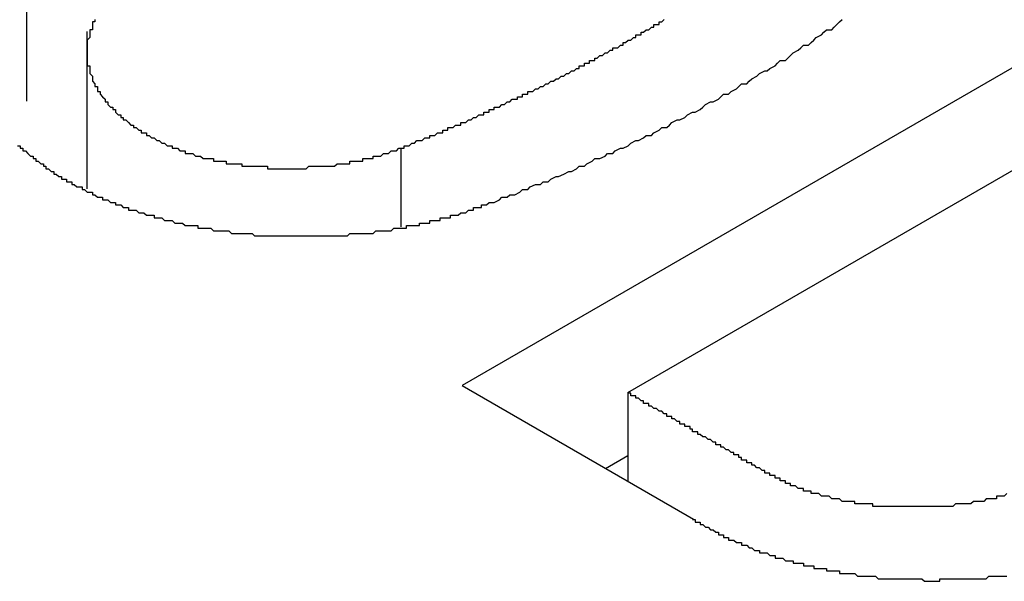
# Model space of a CAD drawing. Extents: x 9.3 to 31.1, y 5.1 to 19.6.
# Tile 114 of 132: x 28.7273 to 28.7655, y 19.2558 to 19.2776. Entities that reach past the tile are written whole.
import ezdxf

# ---------------------------------------------------------------- set-up
doc = ezdxf.new("R2010")
doc.units = 0
doc.layers.get('0').update_dxf_attribs({"linetype": 'CONTINUOUS'})

msp = doc.modelspace()

# ---------------------------------------------------------------- linework, layer by layer
at = {"color": 7, "linetype": 'CONTINUOUS'}
for p, q in [((28.775141, 19.281114), (28.744451, 19.263397)), ((28.727539, 19.280855), (28.727539, 19.274425)), ((28.750891, 19.263121), (28.775619, 19.277396)), ((28.729892, 19.277136), (28.729892, 19.271029)), ((28.744451, 19.263397), (28.753435, 19.25821)), ((28.750891, 19.263121), (28.750891, 19.259679)), ((28.75002, 19.260182), (28.750891, 19.260685))]:
    msp.add_line(p, q, dxfattribs=at)
at = {"color": 8, "linetype": 'CONTINUOUS'}
msp.add_line((28.742079, 19.272605), (28.742079, 19.269554), dxfattribs=at)
at = {"color": 7}
for points in [[(28.7302, 19.2776, 0), (28.7302, 19.2775, 0), (28.7302, 19.2775, 0), (28.7301, 19.2775, 0), (28.7301, 19.2774, 0), (28.7301, 19.2774, 0), (28.7301, 19.2773, 0), (28.7301, 19.2773, 0), (28.7301, 19.2772, 0), (28.73, 19.2772, 0), (28.73, 19.2772, 0), (28.73, 19.2771, 0), (28.73, 19.2771, 0), (28.73, 19.277, 0), (28.73, 19.277, 0), (28.73, 19.2769, 0), (28.73, 19.2769, 0), (28.7299, 19.2768, 0), (28.7299, 19.2768, 0), (28.7299, 19.2768, 0), (28.7299, 19.2767, 0), (28.7299, 19.2767, 0), (28.7299, 19.2766, 0), (28.7299, 19.2766, 0), (28.7299, 19.2765, 0), (28.7299, 19.2765, 0), (28.7299, 19.2764, 0), (28.7299, 19.2764, 0), (28.7299, 19.2764, 0), (28.7299, 19.2763, 0), (28.7299, 19.2763, 0), (28.7299, 19.2762, 0), (28.7299, 19.2762, 0), (28.7299, 19.2761, 0), (28.7299, 19.2761, 0), (28.7299, 19.276, 0), (28.7299, 19.276, 0), (28.7299, 19.2759, 0), (28.7299, 19.2759, 0), (28.7299, 19.2759, 0), (28.7299, 19.2758, 0), (28.73, 19.2758, 0), (28.73, 19.2757, 0), (28.73, 19.2757, 0), (28.73, 19.2756, 0), (28.73, 19.2756, 0), (28.73, 19.2755, 0), (28.73, 19.2755, 0), (28.73, 19.2755, 0), (28.7301, 19.2754, 0), (28.7301, 19.2754, 0), (28.7301, 19.2753, 0), (28.7301, 19.2753, 0), (28.7301, 19.2752, 0), (28.7301, 19.2752, 0), (28.7302, 19.2751, 0), (28.7302, 19.2751, 0), (28.7302, 19.2751, 0), (28.7302, 19.275, 0), (28.7303, 19.275, 0), (28.7303, 19.2749, 0), (28.7303, 19.2749, 0), (28.7303, 19.2748, 0), (28.7304, 19.2748, 0), (28.7304, 19.2748, 0), (28.7304, 19.2747, 0), (28.7304, 19.2747, 0), (28.7305, 19.2746, 0), (28.7305, 19.2746, 0), (28.7305, 19.2746, 0), (28.7306, 19.2745, 0), (28.7306, 19.2745, 0), (28.7306, 19.2744, 0), (28.7306, 19.2744, 0), (28.7307, 19.2744, 0), (28.7307, 19.2743, 0), (28.7307, 19.2743, 0), (28.7308, 19.2742, 0), (28.7308, 19.2742, 0), (28.7309, 19.2742, 0), (28.7309, 19.2741, 0), (28.7309, 19.2741, 0), (28.731, 19.2741, 0), (28.731, 19.274, 0), (28.731, 19.274, 0), (28.7311, 19.2739, 0), (28.7311, 19.2739, 0), (28.7312, 19.2739, 0), (28.7312, 19.2738, 0), (28.7312, 19.2738, 0), (28.7313, 19.2738, 0), (28.7313, 19.2737, 0), (28.7314, 19.2737, 0), (28.7314, 19.2737, 0), (28.7315, 19.2736, 0), (28.7315, 19.2736, 0), (28.7315, 19.2736, 0), (28.7316, 19.2735, 0), (28.7316, 19.2735, 0), (28.7317, 19.2735, 0), (28.7317, 19.2734, 0), (28.7318, 19.2734, 0), (28.7318, 19.2734, 0), (28.7319, 19.2733, 0), (28.7319, 19.2733, 0), (28.732, 19.2733, 0), (28.732, 19.2732, 0), (28.7321, 19.2732, 0), (28.7321, 19.2732, 0), (28.7322, 19.2732, 0), (28.7322, 19.2731, 0), (28.7323, 19.2731, 0), (28.7323, 19.2731, 0), (28.7324, 19.273, 0), (28.7324, 19.273, 0), (28.7325, 19.273, 0), (28.7325, 19.273, 0), (28.7326, 19.2729, 0), (28.7326, 19.2729, 0), (28.7327, 19.2729, 0), (28.7327, 19.2729, 0), (28.7328, 19.2728, 0), (28.7328, 19.2728, 0), (28.7329, 19.2728, 0), (28.7329, 19.2728, 0), (28.733, 19.2727, 0), (28.7331, 19.2727, 0), (28.7331, 19.2727, 0), (28.7332, 19.2727, 0), (28.7332, 19.2726, 0), (28.7333, 19.2726, 0), (28.7334, 19.2726, 0), (28.7334, 19.2726, 0), (28.7335, 19.2725, 0), (28.7335, 19.2725, 0), (28.7336, 19.2725, 0), (28.7337, 19.2725, 0), (28.7337, 19.2724, 0), (28.7338, 19.2724, 0), (28.7339, 19.2724, 0), (28.7339, 19.2724, 0), (28.734, 19.2724, 0), (28.7341, 19.2723, 0), (28.7341, 19.2723, 0), (28.7342, 19.2723, 0), (28.7343, 19.2723, 0), (28.7343, 19.2723, 0), (28.7344, 19.2722, 0), (28.7345, 19.2722, 0), (28.7345, 19.2722, 0), (28.7346, 19.2722, 0), (28.7347, 19.2722, 0), (28.7348, 19.2722, 0), (28.7348, 19.2721, 0), (28.7349, 19.2721, 0), (28.735, 19.2721, 0), (28.735, 19.2721, 0), (28.7351, 19.2721, 0), (28.7352, 19.2721, 0), (28.7353, 19.2721, 0), (28.7353, 19.272, 0), (28.7354, 19.272, 0), (28.7355, 19.272, 0), (28.7356, 19.272, 0), (28.7356, 19.272, 0), (28.7357, 19.272, 0), (28.7358, 19.272, 0), (28.7359, 19.272, 0), (28.7359, 19.2719, 0), (28.736, 19.2719, 0), (28.7361, 19.2719, 0), (28.7362, 19.2719, 0), (28.7362, 19.2719, 0), (28.7363, 19.2719, 0), (28.7364, 19.2719, 0), (28.7365, 19.2719, 0), (28.7365, 19.2719, 0), (28.7366, 19.2719, 0), (28.7367, 19.2719, 0), (28.7368, 19.2719, 0), (28.7369, 19.2719, 0), (28.7369, 19.2718, 0), (28.737, 19.2718, 0), (28.7371, 19.2718, 0), (28.7372, 19.2718, 0), (28.7372, 19.2718, 0), (28.7373, 19.2718, 0), (28.7374, 19.2718, 0), (28.7375, 19.2718, 0), (28.7376, 19.2718, 0), (28.7376, 19.2718, 0), (28.7377, 19.2718, 0), (28.7378, 19.2718, 0), (28.7379, 19.2718, 0), (28.738, 19.2718, 0), (28.738, 19.2718, 0), (28.7381, 19.2718, 0), (28.7382, 19.2718, 0), (28.7383, 19.2718, 0), (28.7383, 19.2718, 0), (28.7384, 19.2718, 0), (28.7385, 19.2719, 0), (28.7386, 19.2719, 0), (28.7386, 19.2719, 0), (28.7387, 19.2719, 0), (28.7388, 19.2719, 0), (28.7389, 19.2719, 0), (28.739, 19.2719, 0), (28.739, 19.2719, 0), (28.7391, 19.2719, 0), (28.7392, 19.2719, 0), (28.7393, 19.2719, 0), (28.7393, 19.2719, 0), (28.7394, 19.2719, 0), (28.7395, 19.2719, 0), (28.7396, 19.272, 0), (28.7396, 19.272, 0), (28.7397, 19.272, 0), (28.7398, 19.272, 0), (28.7398, 19.272, 0), (28.7399, 19.272, 0), (28.74, 19.272, 0), (28.7401, 19.272, 0), (28.7401, 19.2721, 0), (28.7402, 19.2721, 0), (28.7403, 19.2721, 0), (28.7403, 19.2721, 0), (28.7404, 19.2721, 0), (28.7405, 19.2721, 0), (28.7406, 19.2721, 0), (28.7406, 19.2722, 0), (28.7407, 19.2722, 0), (28.7408, 19.2722, 0), (28.7408, 19.2722, 0), (28.7409, 19.2722, 0), (28.741, 19.2722, 0), (28.741, 19.2723, 0), (28.7411, 19.2723, 0), (28.7412, 19.2723, 0), (28.7412, 19.2723, 0), (28.7413, 19.2723, 0), (28.7414, 19.2724, 0), (28.7414, 19.2724, 0), (28.7415, 19.2724, 0), (28.7415, 19.2724, 0), (28.7416, 19.2724, 0), (28.7417, 19.2725, 0), (28.7417, 19.2725, 0), (28.7418, 19.2725, 0), (28.7418, 19.2725, 0), (28.7419, 19.2725, 0), (28.742, 19.2726, 0), (28.742, 19.2726, 0), (28.7421, 19.2726, 0)], [(28.7421, 19.2726, 0), (28.7421, 19.2726, 0), (28.7422, 19.2726, 0), (28.7422, 19.2727, 0), (28.7423, 19.2727, 0), (28.7424, 19.2727, 0), (28.7424, 19.2727, 0), (28.7425, 19.2728, 0), (28.7425, 19.2728, 0), (28.7426, 19.2728, 0), (28.7426, 19.2728, 0), (28.7427, 19.2729, 0), (28.7428, 19.2729, 0), (28.7428, 19.2729, 0), (28.7429, 19.2729, 0), (28.7429, 19.2729, 0), (28.743, 19.273, 0), (28.743, 19.273, 0), (28.7431, 19.273, 0), (28.7432, 19.273, 0), (28.7432, 19.2731, 0), (28.7433, 19.2731, 0), (28.7433, 19.2731, 0), (28.7434, 19.2731, 0), (28.7434, 19.2731, 0), (28.7435, 19.2732, 0), (28.7435, 19.2732, 0), (28.7436, 19.2732, 0), (28.7437, 19.2732, 0), (28.7437, 19.2733, 0), (28.7438, 19.2733, 0), (28.7438, 19.2733, 0), (28.7439, 19.2733, 0), (28.7439, 19.2734, 0), (28.744, 19.2734, 0), (28.744, 19.2734, 0), (28.7441, 19.2734, 0), (28.7442, 19.2735, 0), (28.7442, 19.2735, 0), (28.7443, 19.2735, 0), (28.7443, 19.2735, 0), (28.7444, 19.2735, 0), (28.7444, 19.2736, 0), (28.7445, 19.2736, 0), (28.7445, 19.2736, 0), (28.7446, 19.2736, 0), (28.7447, 19.2737, 0), (28.7447, 19.2737, 0), (28.7448, 19.2737, 0), (28.7448, 19.2737, 0), (28.7449, 19.2738, 0), (28.7449, 19.2738, 0), (28.745, 19.2738, 0), (28.745, 19.2738, 0), (28.7451, 19.2739, 0), (28.7452, 19.2739, 0), (28.7452, 19.2739, 0), (28.7453, 19.2739, 0), (28.7453, 19.274, 0), (28.7454, 19.274, 0), (28.7454, 19.274, 0), (28.7455, 19.274, 0), (28.7455, 19.2741, 0), (28.7456, 19.2741, 0), (28.7456, 19.2741, 0), (28.7457, 19.2741, 0), (28.7457, 19.2742, 0), (28.7458, 19.2742, 0), (28.7459, 19.2742, 0), (28.7459, 19.2742, 0), (28.746, 19.2743, 0), (28.746, 19.2743, 0), (28.7461, 19.2743, 0), (28.7461, 19.2743, 0), (28.7462, 19.2744, 0), (28.7462, 19.2744, 0), (28.7463, 19.2744, 0), (28.7463, 19.2744, 0), (28.7464, 19.2745, 0), (28.7465, 19.2745, 0), (28.7465, 19.2745, 0), (28.7466, 19.2745, 0), (28.7466, 19.2746, 0), (28.7467, 19.2746, 0), (28.7467, 19.2746, 0), (28.7468, 19.2746, 0), (28.7468, 19.2747, 0), (28.7469, 19.2747, 0), (28.7469, 19.2747, 0), (28.747, 19.2747, 0), (28.747, 19.2748, 0), (28.7471, 19.2748, 0), (28.7471, 19.2748, 0), (28.7472, 19.2748, 0), (28.7473, 19.2749, 0), (28.7473, 19.2749, 0), (28.7474, 19.2749, 0), (28.7474, 19.2749, 0), (28.7475, 19.275, 0), (28.7475, 19.275, 0), (28.7476, 19.275, 0), (28.7476, 19.275, 0), (28.7477, 19.2751, 0), (28.7477, 19.2751, 0), (28.7478, 19.2751, 0), (28.7478, 19.2751, 0), (28.7479, 19.2752, 0), (28.7479, 19.2752, 0), (28.748, 19.2752, 0), (28.748, 19.2752, 0), (28.7481, 19.2753, 0), (28.7481, 19.2753, 0), (28.7482, 19.2753, 0), (28.7483, 19.2754, 0), (28.7483, 19.2754, 0), (28.7484, 19.2754, 0), (28.7484, 19.2754, 0), (28.7485, 19.2755, 0), (28.7485, 19.2755, 0), (28.7486, 19.2755, 0), (28.7486, 19.2755, 0), (28.7487, 19.2756, 0), (28.7487, 19.2756, 0), (28.7488, 19.2756, 0), (28.7488, 19.2756, 0), (28.7489, 19.2757, 0), (28.7489, 19.2757, 0), (28.749, 19.2757, 0), (28.749, 19.2758, 0), (28.7491, 19.2758, 0), (28.7491, 19.2758, 0), (28.7492, 19.2758, 0), (28.7492, 19.2759, 0), (28.7493, 19.2759, 0), (28.7493, 19.2759, 0), (28.7494, 19.2759, 0), (28.7494, 19.276, 0), (28.7495, 19.276, 0), (28.7495, 19.276, 0), (28.7496, 19.276, 0), (28.7496, 19.2761, 0), (28.7497, 19.2761, 0), (28.7497, 19.2761, 0), (28.7498, 19.2762, 0), (28.7498, 19.2762, 0), (28.7499, 19.2762, 0), (28.7499, 19.2762, 0), (28.75, 19.2763, 0), (28.75, 19.2763, 0), (28.7501, 19.2763, 0), (28.7501, 19.2763, 0), (28.7502, 19.2764, 0), (28.7502, 19.2764, 0), (28.7503, 19.2764, 0), (28.7503, 19.2765, 0), (28.7504, 19.2765, 0), (28.7505, 19.2765, 0), (28.7505, 19.2765, 0), (28.7506, 19.2766, 0), (28.7506, 19.2766, 0), (28.7507, 19.2766, 0), (28.7507, 19.2767, 0), (28.7507, 19.2767, 0), (28.7508, 19.2767, 0), (28.7508, 19.2767, 0), (28.7509, 19.2768, 0), (28.7509, 19.2768, 0), (28.751, 19.2768, 0), (28.751, 19.2768, 0), (28.7511, 19.2769, 0), (28.7511, 19.2769, 0), (28.7512, 19.2769, 0), (28.7512, 19.277, 0), (28.7513, 19.277, 0), (28.7513, 19.277, 0), (28.7514, 19.277, 0), (28.7514, 19.2771, 0), (28.7515, 19.2771, 0), (28.7515, 19.2771, 0), (28.7516, 19.2772, 0), (28.7516, 19.2772, 0), (28.7517, 19.2772, 0), (28.7517, 19.2772, 0), (28.7518, 19.2773, 0), (28.7518, 19.2773, 0), (28.7519, 19.2773, 0), (28.7519, 19.2774, 0), (28.752, 19.2774, 0), (28.752, 19.2774, 0), (28.7521, 19.2774, 0), (28.7521, 19.2775, 0), (28.7522, 19.2775, 0), (28.7522, 19.2775, 0), (28.7523, 19.2776, 0)], [(28.7455, 19.2705, 0), (28.7457, 19.2705, 0), (28.7459, 19.2706, 0), (28.746, 19.2707, 0), (28.7462, 19.2707, 0), (28.7463, 19.2708, 0), (28.7465, 19.2708, 0), (28.7467, 19.2709, 0), (28.7468, 19.271, 0), (28.747, 19.271, 0), (28.7471, 19.2711, 0), (28.7473, 19.2712, 0), (28.7475, 19.2712, 0), (28.7476, 19.2713, 0), (28.7478, 19.2713, 0), (28.7479, 19.2714, 0), (28.7481, 19.2715, 0), (28.7482, 19.2715, 0), (28.7484, 19.2716, 0), (28.7486, 19.2717, 0), (28.7487, 19.2717, 0), (28.7489, 19.2718, 0), (28.749, 19.2719, 0), (28.7492, 19.2719, 0), (28.7493, 19.272, 0), (28.7495, 19.2721, 0), (28.7496, 19.2722, 0), (28.7498, 19.2722, 0), (28.75, 19.2723, 0), (28.7501, 19.2724, 0), (28.7503, 19.2724, 0), (28.7504, 19.2725, 0), (28.7506, 19.2726, 0), (28.7507, 19.2726, 0), (28.7509, 19.2727, 0), (28.751, 19.2728, 0), (28.7512, 19.2729, 0), (28.7513, 19.2729, 0), (28.7515, 19.273, 0), (28.7516, 19.2731, 0), (28.7518, 19.2731, 0), (28.7519, 19.2732, 0), (28.7521, 19.2733, 0), (28.7522, 19.2734, 0), (28.7524, 19.2734, 0), (28.7525, 19.2735, 0), (28.7526, 19.2736, 0), (28.7528, 19.2737, 0), (28.7529, 19.2737, 0), (28.7531, 19.2738, 0), (28.7532, 19.2739, 0), (28.7534, 19.274, 0), (28.7535, 19.274, 0), (28.7537, 19.2741, 0), (28.7538, 19.2742, 0), (28.7539, 19.2743, 0), (28.7541, 19.2744, 0), (28.7542, 19.2744, 0), (28.7544, 19.2745, 0), (28.7545, 19.2746, 0), (28.7546, 19.2747, 0), (28.7548, 19.2747, 0), (28.7549, 19.2748, 0), (28.7551, 19.2749, 0), (28.7552, 19.275, 0), (28.7553, 19.2751, 0), (28.7555, 19.2751, 0), (28.7556, 19.2752, 0), (28.7557, 19.2753, 0), (28.7559, 19.2754, 0), (28.756, 19.2755, 0), (28.7562, 19.2756, 0), (28.7563, 19.2756, 0), (28.7564, 19.2757, 0), (28.7566, 19.2758, 0), (28.7567, 19.2759, 0), (28.7568, 19.276, 0), (28.757, 19.276, 0), (28.7571, 19.2761, 0), (28.7572, 19.2762, 0), (28.7573, 19.2763, 0), (28.7575, 19.2764, 0), (28.7576, 19.2765, 0), (28.7577, 19.2766, 0), (28.7579, 19.2766, 0), (28.758, 19.2767, 0), (28.7581, 19.2768, 0), (28.7582, 19.2769, 0), (28.7584, 19.277, 0), (28.7585, 19.2771, 0), (28.7586, 19.2772, 0), (28.7588, 19.2772, 0), (28.7589, 19.2773, 0), (28.759, 19.2774, 0), (28.7591, 19.2775, 0), (28.7592, 19.2776, 0)], [(28.7272, 19.2727, 0), (28.7273, 19.2727, 0), (28.7273, 19.2727, 0), (28.7273, 19.2726, 0), (28.7274, 19.2726, 0), (28.7274, 19.2726, 0), (28.7274, 19.2725, 0), (28.7275, 19.2725, 0), (28.7275, 19.2725, 0), (28.7275, 19.2725, 0), (28.7276, 19.2724, 0), (28.7276, 19.2724, 0), (28.7276, 19.2724, 0), (28.7277, 19.2723, 0), (28.7277, 19.2723, 0), (28.7277, 19.2723, 0), (28.7278, 19.2723, 0), (28.7278, 19.2722, 0), (28.7278, 19.2722, 0), (28.7279, 19.2722, 0), (28.7279, 19.2721, 0), (28.7279, 19.2721, 0), (28.728, 19.2721, 0), (28.728, 19.2721, 0), (28.7281, 19.272, 0), (28.7281, 19.272, 0), (28.7281, 19.272, 0), (28.7282, 19.272, 0), (28.7282, 19.2719, 0), (28.7282, 19.2719, 0), (28.7283, 19.2719, 0), (28.7283, 19.2718, 0), (28.7284, 19.2718, 0), (28.7284, 19.2718, 0), (28.7284, 19.2718, 0), (28.7285, 19.2717, 0), (28.7285, 19.2717, 0), (28.7285, 19.2717, 0), (28.7286, 19.2717, 0), (28.7286, 19.2716, 0), (28.7287, 19.2716, 0), (28.7287, 19.2716, 0), (28.7287, 19.2716, 0), (28.7288, 19.2715, 0), (28.7288, 19.2715, 0), (28.7289, 19.2715, 0), (28.7289, 19.2715, 0), (28.7289, 19.2714, 0), (28.729, 19.2714, 0), (28.729, 19.2714, 0), (28.7291, 19.2714, 0), (28.7291, 19.2713, 0), (28.7291, 19.2713, 0), (28.7292, 19.2713, 0), (28.7292, 19.2713, 0), (28.7293, 19.2713, 0), (28.7293, 19.2712, 0), (28.7294, 19.2712, 0), (28.7294, 19.2712, 0), (28.7294, 19.2712, 0), (28.7295, 19.2711, 0), (28.7295, 19.2711, 0), (28.7296, 19.2711, 0), (28.7296, 19.2711, 0), (28.7297, 19.2711, 0), (28.7297, 19.271, 0), (28.7297, 19.271, 0), (28.7298, 19.271, 0), (28.7298, 19.271, 0), (28.7299, 19.2709, 0), (28.7299, 19.2709, 0), (28.73, 19.2709, 0), (28.73, 19.2709, 0), (28.7301, 19.2709, 0), (28.7301, 19.2708, 0), (28.7302, 19.2708, 0), (28.7302, 19.2708, 0), (28.7302, 19.2708, 0), (28.7303, 19.2707, 0), (28.7303, 19.2707, 0), (28.7304, 19.2707, 0), (28.7304, 19.2707, 0), (28.7305, 19.2707, 0), (28.7305, 19.2706, 0), (28.7306, 19.2706, 0), (28.7306, 19.2706, 0), (28.7307, 19.2706, 0), (28.7307, 19.2706, 0), (28.7308, 19.2705, 0), (28.7308, 19.2705, 0), (28.7309, 19.2705, 0), (28.7309, 19.2705, 0), (28.731, 19.2705, 0), (28.731, 19.2704, 0), (28.7311, 19.2704, 0), (28.7311, 19.2704, 0), (28.7312, 19.2704, 0), (28.7312, 19.2704, 0), (28.7313, 19.2703, 0), (28.7313, 19.2703, 0), (28.7314, 19.2703, 0), (28.7314, 19.2703, 0), (28.7315, 19.2703, 0), (28.7315, 19.2702, 0), (28.7316, 19.2702, 0), (28.7317, 19.2702, 0), (28.7317, 19.2702, 0), (28.7318, 19.2702, 0), (28.7318, 19.2702, 0), (28.7319, 19.2701, 0), (28.7319, 19.2701, 0), (28.732, 19.2701, 0), (28.732, 19.2701, 0), (28.7321, 19.2701, 0), (28.7321, 19.2701, 0), (28.7322, 19.27, 0), (28.7322, 19.27, 0), (28.7323, 19.27, 0), (28.7324, 19.27, 0), (28.7324, 19.27, 0), (28.7325, 19.27, 0), (28.7325, 19.2699, 0), (28.7326, 19.2699, 0), (28.7326, 19.2699, 0), (28.7327, 19.2699, 0), (28.7328, 19.2699, 0), (28.7328, 19.2699, 0), (28.7329, 19.2698, 0), (28.7329, 19.2698, 0), (28.733, 19.2698, 0), (28.733, 19.2698, 0), (28.7331, 19.2698, 0), (28.7332, 19.2698, 0), (28.7332, 19.2698, 0), (28.7333, 19.2697, 0), (28.7333, 19.2697, 0), (28.7334, 19.2697, 0), (28.7335, 19.2697, 0), (28.7335, 19.2697, 0), (28.7336, 19.2697, 0), (28.7336, 19.2697, 0), (28.7337, 19.2696, 0), (28.7337, 19.2696, 0), (28.7338, 19.2696, 0), (28.7339, 19.2696, 0), (28.7339, 19.2696, 0), (28.734, 19.2696, 0), (28.7341, 19.2696, 0), (28.7341, 19.2696, 0), (28.7342, 19.2696, 0), (28.7342, 19.2695, 0), (28.7343, 19.2695, 0), (28.7344, 19.2695, 0), (28.7344, 19.2695, 0), (28.7345, 19.2695, 0), (28.7345, 19.2695, 0), (28.7346, 19.2695, 0), (28.7347, 19.2695, 0), (28.7347, 19.2695, 0), (28.7348, 19.2694, 0), (28.7348, 19.2694, 0), (28.7349, 19.2694, 0), (28.735, 19.2694, 0), (28.735, 19.2694, 0), (28.7351, 19.2694, 0), (28.7352, 19.2694, 0), (28.7352, 19.2694, 0), (28.7353, 19.2694, 0), (28.7353, 19.2694, 0), (28.7354, 19.2694, 0), (28.7355, 19.2693, 0), (28.7355, 19.2693, 0), (28.7356, 19.2693, 0), (28.7357, 19.2693, 0), (28.7357, 19.2693, 0), (28.7358, 19.2693, 0), (28.7359, 19.2693, 0), (28.7359, 19.2693, 0), (28.736, 19.2693, 0), (28.736, 19.2693, 0), (28.7361, 19.2693, 0), (28.7362, 19.2693, 0), (28.7362, 19.2693, 0), (28.7363, 19.2693, 0), (28.7364, 19.2692, 0), (28.7364, 19.2692, 0), (28.7365, 19.2692, 0), (28.7366, 19.2692, 0), (28.7366, 19.2692, 0), (28.7367, 19.2692, 0), (28.7368, 19.2692, 0), (28.7368, 19.2692, 0), (28.7369, 19.2692, 0), (28.7369, 19.2692, 0), (28.737, 19.2692, 0), (28.7371, 19.2692, 0), (28.7371, 19.2692, 0), (28.7372, 19.2692, 0), (28.7373, 19.2692, 0), (28.7373, 19.2692, 0), (28.7374, 19.2692, 0), (28.7375, 19.2692, 0), (28.7375, 19.2692, 0), (28.7376, 19.2692, 0), (28.7377, 19.2692, 0), (28.7377, 19.2692, 0), (28.7378, 19.2692, 0), (28.7379, 19.2692, 0), (28.7379, 19.2692, 0), (28.738, 19.2692, 0), (28.738, 19.2692, 0), (28.7381, 19.2692, 0), (28.7382, 19.2692, 0), (28.7382, 19.2692, 0), (28.7383, 19.2692, 0), (28.7384, 19.2692, 0), (28.7384, 19.2692, 0), (28.7385, 19.2692, 0), (28.7386, 19.2692, 0), (28.7386, 19.2692, 0), (28.7387, 19.2692, 0), (28.7388, 19.2692, 0), (28.7388, 19.2692, 0), (28.7389, 19.2692, 0), (28.739, 19.2692, 0), (28.739, 19.2692, 0), (28.7391, 19.2692, 0), (28.7391, 19.2692, 0), (28.7392, 19.2692, 0), (28.7393, 19.2692, 0), (28.7393, 19.2692, 0), (28.7394, 19.2692, 0), (28.7395, 19.2692, 0), (28.7395, 19.2692, 0), (28.7396, 19.2692, 0), (28.7397, 19.2692, 0), (28.7397, 19.2692, 0), (28.7398, 19.2692, 0), (28.7399, 19.2692, 0), (28.7399, 19.2692, 0), (28.74, 19.2692, 0), (28.74, 19.2692, 0), (28.7401, 19.2693, 0), (28.7402, 19.2693, 0), (28.7402, 19.2693, 0), (28.7403, 19.2693, 0), (28.7404, 19.2693, 0), (28.7404, 19.2693, 0), (28.7405, 19.2693, 0), (28.7405, 19.2693, 0), (28.7406, 19.2693, 0), (28.7407, 19.2693, 0), (28.7407, 19.2693, 0), (28.7408, 19.2693, 0), (28.7409, 19.2693, 0), (28.7409, 19.2693, 0), (28.741, 19.2693, 0), (28.741, 19.2693, 0), (28.7411, 19.2694, 0), (28.7412, 19.2694, 0), (28.7412, 19.2694, 0), (28.7413, 19.2694, 0), (28.7414, 19.2694, 0), (28.7414, 19.2694, 0), (28.7415, 19.2694, 0), (28.7415, 19.2694, 0), (28.7416, 19.2694, 0), (28.7417, 19.2694, 0), (28.7417, 19.2694, 0), (28.7418, 19.2695, 0), (28.7418, 19.2695, 0), (28.7419, 19.2695, 0), (28.742, 19.2695, 0), (28.742, 19.2695, 0), (28.7421, 19.2695, 0), (28.7421, 19.2695, 0), (28.7422, 19.2695, 0), (28.7423, 19.2695, 0), (28.7423, 19.2696, 0), (28.7424, 19.2696, 0), (28.7424, 19.2696, 0), (28.7425, 19.2696, 0), (28.7425, 19.2696, 0), (28.7426, 19.2696, 0), (28.7427, 19.2696, 0), (28.7427, 19.2696, 0), (28.7428, 19.2696, 0), (28.7428, 19.2697, 0), (28.7429, 19.2697, 0), (28.743, 19.2697, 0), (28.743, 19.2697, 0), (28.7431, 19.2697, 0), (28.7431, 19.2697, 0), (28.7432, 19.2697, 0), (28.7432, 19.2698, 0), (28.7433, 19.2698, 0), (28.7433, 19.2698, 0), (28.7434, 19.2698, 0), (28.7435, 19.2698, 0), (28.7435, 19.2698, 0), (28.7436, 19.2698, 0), (28.7436, 19.2699, 0), (28.7437, 19.2699, 0), (28.7437, 19.2699, 0), (28.7438, 19.2699, 0), (28.7438, 19.2699, 0), (28.7439, 19.2699, 0), (28.744, 19.2699, 0), (28.744, 19.27, 0), (28.7441, 19.27, 0), (28.7441, 19.27, 0), (28.7442, 19.27, 0), (28.7442, 19.27, 0), (28.7443, 19.27, 0), (28.7443, 19.27, 0), (28.7444, 19.2701, 0), (28.7444, 19.2701, 0), (28.7445, 19.2701, 0), (28.7445, 19.2701, 0), (28.7446, 19.2701, 0), (28.7446, 19.2701, 0), (28.7447, 19.2702, 0), (28.7447, 19.2702, 0), (28.7448, 19.2702, 0), (28.7448, 19.2702, 0), (28.7449, 19.2702, 0), (28.7449, 19.2703, 0), (28.745, 19.2703, 0), (28.745, 19.2703, 0), (28.7451, 19.2703, 0), (28.7451, 19.2703, 0), (28.7452, 19.2703, 0), (28.7452, 19.2704, 0), (28.7453, 19.2704, 0), (28.7453, 19.2704, 0), (28.7454, 19.2704, 0), (28.7454, 19.2704, 0), (28.7455, 19.2705, 0), (28.7455, 19.2705, 0)], [(28.7656, 19.2592, 0), (28.7655, 19.2591, 0), (28.7655, 19.2591, 0), (28.7654, 19.2591, 0), (28.7654, 19.2591, 0), (28.7653, 19.2591, 0), (28.7653, 19.2591, 0), (28.7653, 19.2591, 0), (28.7652, 19.2591, 0), (28.7652, 19.259, 0), (28.7651, 19.259, 0), (28.7651, 19.259, 0), (28.765, 19.259, 0), (28.765, 19.259, 0), (28.765, 19.259, 0), (28.7649, 19.259, 0), (28.7649, 19.259, 0), (28.7648, 19.259, 0), (28.7648, 19.259, 0), (28.7647, 19.2589, 0), (28.7647, 19.2589, 0), (28.7646, 19.2589, 0), (28.7646, 19.2589, 0), (28.7645, 19.2589, 0), (28.7645, 19.2589, 0), (28.7644, 19.2589, 0), (28.7644, 19.2589, 0), (28.7644, 19.2589, 0), (28.7643, 19.2589, 0), (28.7643, 19.2589, 0), (28.7642, 19.2588, 0), (28.7642, 19.2588, 0), (28.7641, 19.2588, 0), (28.7641, 19.2588, 0), (28.764, 19.2588, 0), (28.764, 19.2588, 0), (28.7639, 19.2588, 0), (28.7639, 19.2588, 0), (28.7638, 19.2588, 0), (28.7638, 19.2588, 0), (28.7637, 19.2588, 0), (28.7637, 19.2588, 0), (28.7636, 19.2588, 0), (28.7636, 19.2588, 0), (28.7635, 19.2587, 0), (28.7635, 19.2587, 0), (28.7634, 19.2587, 0), (28.7634, 19.2587, 0), (28.7633, 19.2587, 0), (28.7633, 19.2587, 0), (28.7632, 19.2587, 0), (28.7632, 19.2587, 0), (28.7631, 19.2587, 0), (28.7631, 19.2587, 0), (28.763, 19.2587, 0), (28.763, 19.2587, 0), (28.7629, 19.2587, 0), (28.7629, 19.2587, 0), (28.7628, 19.2587, 0), (28.7628, 19.2587, 0), (28.7627, 19.2587, 0), (28.7627, 19.2587, 0), (28.7626, 19.2587, 0), (28.7626, 19.2587, 0), (28.7625, 19.2587, 0), (28.7625, 19.2587, 0), (28.7624, 19.2587, 0), (28.7624, 19.2587, 0), (28.7623, 19.2587, 0), (28.7623, 19.2587, 0), (28.7622, 19.2587, 0), (28.7622, 19.2587, 0), (28.7621, 19.2587, 0), (28.7621, 19.2587, 0), (28.762, 19.2587, 0), (28.762, 19.2587, 0), (28.7619, 19.2587, 0), (28.7619, 19.2587, 0), (28.7618, 19.2587, 0), (28.7618, 19.2587, 0), (28.7617, 19.2587, 0), (28.7617, 19.2587, 0), (28.7616, 19.2587, 0), (28.7615, 19.2587, 0), (28.7615, 19.2587, 0), (28.7614, 19.2587, 0), (28.7614, 19.2587, 0), (28.7613, 19.2587, 0), (28.7613, 19.2587, 0), (28.7612, 19.2587, 0), (28.7612, 19.2587, 0), (28.7611, 19.2587, 0), (28.7611, 19.2587, 0), (28.761, 19.2587, 0), (28.761, 19.2587, 0), (28.7609, 19.2587, 0), (28.7609, 19.2587, 0), (28.7608, 19.2587, 0), (28.7608, 19.2587, 0), (28.7607, 19.2587, 0), (28.7607, 19.2587, 0), (28.7606, 19.2587, 0), (28.7606, 19.2587, 0), (28.7605, 19.2587, 0), (28.7605, 19.2587, 0), (28.7604, 19.2587, 0), (28.7604, 19.2588, 0), (28.7603, 19.2588, 0), (28.7603, 19.2588, 0), (28.7602, 19.2588, 0), (28.7602, 19.2588, 0), (28.7601, 19.2588, 0), (28.7601, 19.2588, 0), (28.76, 19.2588, 0), (28.76, 19.2588, 0), (28.7599, 19.2588, 0), (28.7599, 19.2588, 0), (28.7598, 19.2588, 0), (28.7598, 19.2588, 0), (28.7597, 19.2588, 0), (28.7597, 19.2589, 0), (28.7596, 19.2589, 0), (28.7596, 19.2589, 0), (28.7595, 19.2589, 0), (28.7595, 19.2589, 0), (28.7594, 19.2589, 0), (28.7594, 19.2589, 0), (28.7593, 19.2589, 0), (28.7593, 19.2589, 0), (28.7592, 19.2589, 0), (28.7592, 19.2589, 0), (28.7591, 19.259, 0), (28.7591, 19.259, 0), (28.759, 19.259, 0), (28.759, 19.259, 0), (28.7589, 19.259, 0), (28.7589, 19.259, 0), (28.7588, 19.259, 0), (28.7588, 19.259, 0), (28.7588, 19.259, 0), (28.7587, 19.2591, 0), (28.7587, 19.2591, 0), (28.7586, 19.2591, 0), (28.7586, 19.2591, 0), (28.7585, 19.2591, 0), (28.7585, 19.2591, 0), (28.7584, 19.2591, 0), (28.7584, 19.2591, 0), (28.7583, 19.2592, 0), (28.7583, 19.2592, 0), (28.7583, 19.2592, 0), (28.7582, 19.2592, 0), (28.7582, 19.2592, 0), (28.7581, 19.2592, 0), (28.7581, 19.2592, 0), (28.758, 19.2592, 0), (28.758, 19.2593, 0), (28.7579, 19.2593, 0), (28.7579, 19.2593, 0), (28.7579, 19.2593, 0), (28.7578, 19.2593, 0), (28.7578, 19.2593, 0), (28.7577, 19.2593, 0), (28.7577, 19.2594, 0), (28.7576, 19.2594, 0), (28.7576, 19.2594, 0), (28.7576, 19.2594, 0), (28.7575, 19.2594, 0), (28.7575, 19.2594, 0), (28.7574, 19.2595, 0), (28.7574, 19.2595, 0), (28.7574, 19.2595, 0), (28.7573, 19.2595, 0), (28.7573, 19.2595, 0), (28.7572, 19.2595, 0), (28.7572, 19.2596, 0), (28.7572, 19.2596, 0), (28.7571, 19.2596, 0), (28.7571, 19.2596, 0), (28.7571, 19.2596, 0), (28.757, 19.2596, 0), (28.757, 19.2597, 0), (28.7569, 19.2597, 0), (28.7569, 19.2597, 0), (28.7569, 19.2597, 0), (28.7568, 19.2597, 0), (28.7568, 19.2597, 0), (28.7568, 19.2598, 0), (28.7567, 19.2598, 0), (28.7567, 19.2598, 0), (28.7566, 19.2598, 0), (28.7566, 19.2598, 0), (28.7566, 19.2599, 0), (28.7565, 19.2599, 0), (28.7565, 19.2599, 0), (28.7565, 19.2599, 0), (28.7564, 19.2599, 0), (28.7564, 19.2599, 0), (28.7564, 19.26, 0), (28.7563, 19.26, 0), (28.7563, 19.26, 0), (28.7563, 19.26, 0), (28.7562, 19.26, 0), (28.7562, 19.2601, 0), (28.7561, 19.2601, 0), (28.7561, 19.2601, 0), (28.7561, 19.2601, 0), (28.756, 19.2602, 0), (28.756, 19.2602, 0), (28.756, 19.2602, 0), (28.7559, 19.2602, 0), (28.7559, 19.2602, 0), (28.7558, 19.2603, 0), (28.7558, 19.2603, 0), (28.7558, 19.2603, 0), (28.7557, 19.2603, 0), (28.7557, 19.2604, 0), (28.7557, 19.2604, 0), (28.7556, 19.2604, 0), (28.7556, 19.2604, 0), (28.7555, 19.2604, 0), (28.7555, 19.2605, 0), (28.7555, 19.2605, 0), (28.7554, 19.2605, 0), (28.7554, 19.2605, 0), (28.7553, 19.2605, 0), (28.7553, 19.2606, 0), (28.7553, 19.2606, 0), (28.7552, 19.2606, 0), (28.7552, 19.2606, 0), (28.7552, 19.2607, 0), (28.7551, 19.2607, 0), (28.7551, 19.2607, 0), (28.755, 19.2607, 0), (28.755, 19.2607, 0), (28.755, 19.2608, 0), (28.7549, 19.2608, 0), (28.7549, 19.2608, 0), (28.7549, 19.2608, 0), (28.7548, 19.2609, 0), (28.7548, 19.2609, 0), (28.7547, 19.2609, 0), (28.7547, 19.2609, 0), (28.7547, 19.2609, 0), (28.7546, 19.261, 0), (28.7546, 19.261, 0), (28.7545, 19.261, 0), (28.7545, 19.261, 0), (28.7545, 19.2611, 0), (28.7544, 19.2611, 0), (28.7544, 19.2611, 0), (28.7544, 19.2611, 0), (28.7543, 19.2611, 0), (28.7543, 19.2612, 0), (28.7542, 19.2612, 0), (28.7542, 19.2612, 0), (28.7542, 19.2612, 0), (28.7541, 19.2613, 0), (28.7541, 19.2613, 0), (28.7541, 19.2613, 0), (28.754, 19.2613, 0), (28.754, 19.2613, 0), (28.7539, 19.2614, 0), (28.7539, 19.2614, 0), (28.7539, 19.2614, 0), (28.7538, 19.2614, 0), (28.7538, 19.2614, 0), (28.7537, 19.2615, 0), (28.7537, 19.2615, 0), (28.7537, 19.2615, 0), (28.7536, 19.2615, 0), (28.7536, 19.2616, 0), (28.7536, 19.2616, 0), (28.7535, 19.2616, 0), (28.7535, 19.2616, 0), (28.7534, 19.2616, 0), (28.7534, 19.2617, 0), (28.7534, 19.2617, 0), (28.7533, 19.2617, 0), (28.7533, 19.2617, 0), (28.7533, 19.2618, 0), (28.7532, 19.2618, 0), (28.7532, 19.2618, 0), (28.7531, 19.2618, 0), (28.7531, 19.2618, 0), (28.7531, 19.2619, 0), (28.753, 19.2619, 0), (28.753, 19.2619, 0), (28.7529, 19.2619, 0), (28.7529, 19.262, 0), (28.7529, 19.262, 0), (28.7528, 19.262, 0), (28.7528, 19.262, 0), (28.7528, 19.262, 0), (28.7527, 19.2621, 0), (28.7527, 19.2621, 0), (28.7526, 19.2621, 0), (28.7526, 19.2621, 0), (28.7526, 19.2622, 0), (28.7525, 19.2622, 0), (28.7525, 19.2622, 0), (28.7525, 19.2622, 0), (28.7524, 19.2622, 0), (28.7524, 19.2623, 0), (28.7523, 19.2623, 0), (28.7523, 19.2623, 0), (28.7523, 19.2623, 0), (28.7522, 19.2624, 0), (28.7522, 19.2624, 0), (28.7521, 19.2624, 0), (28.7521, 19.2624, 0), (28.7521, 19.2624, 0), (28.752, 19.2625, 0), (28.752, 19.2625, 0), (28.752, 19.2625, 0), (28.7519, 19.2625, 0), (28.7519, 19.2625, 0), (28.7518, 19.2626, 0), (28.7518, 19.2626, 0), (28.7518, 19.2626, 0), (28.7517, 19.2626, 0), (28.7517, 19.2627, 0), (28.7517, 19.2627, 0), (28.7516, 19.2627, 0), (28.7516, 19.2627, 0), (28.7515, 19.2627, 0), (28.7515, 19.2628, 0), (28.7515, 19.2628, 0), (28.7514, 19.2628, 0), (28.7514, 19.2628, 0), (28.7513, 19.2629, 0), (28.7513, 19.2629, 0), (28.7513, 19.2629, 0), (28.7512, 19.2629, 0), (28.7512, 19.2629, 0), (28.7512, 19.263, 0), (28.7511, 19.263, 0), (28.7511, 19.263, 0), (28.751, 19.263, 0), (28.751, 19.2631, 0), (28.751, 19.2631, 0), (28.7509, 19.2631, 0), (28.7509, 19.2631, 0)], [(28.7534, 19.2582, 0), (28.7535, 19.2582, 0), (28.7535, 19.2582, 0), (28.7535, 19.2581, 0), (28.7536, 19.2581, 0), (28.7536, 19.2581, 0), (28.7536, 19.2581, 0), (28.7537, 19.2581, 0), (28.7537, 19.258, 0), (28.7537, 19.258, 0), (28.7538, 19.258, 0), (28.7538, 19.258, 0), (28.7538, 19.258, 0), (28.7539, 19.2579, 0), (28.7539, 19.2579, 0), (28.754, 19.2579, 0), (28.754, 19.2579, 0), (28.754, 19.2579, 0), (28.7541, 19.2578, 0), (28.7541, 19.2578, 0), (28.7541, 19.2578, 0), (28.7542, 19.2578, 0), (28.7542, 19.2578, 0), (28.7543, 19.2577, 0), (28.7543, 19.2577, 0), (28.7543, 19.2577, 0), (28.7544, 19.2577, 0), (28.7544, 19.2577, 0), (28.7544, 19.2576, 0), (28.7545, 19.2576, 0), (28.7545, 19.2576, 0), (28.7546, 19.2576, 0), (28.7546, 19.2576, 0), (28.7546, 19.2575, 0), (28.7547, 19.2575, 0), (28.7547, 19.2575, 0), (28.7548, 19.2575, 0), (28.7548, 19.2575, 0), (28.7548, 19.2574, 0), (28.7549, 19.2574, 0), (28.7549, 19.2574, 0), (28.755, 19.2574, 0), (28.755, 19.2574, 0), (28.755, 19.2574, 0), (28.7551, 19.2573, 0), (28.7551, 19.2573, 0), (28.7552, 19.2573, 0), (28.7552, 19.2573, 0), (28.7553, 19.2573, 0), (28.7553, 19.2572, 0), (28.7553, 19.2572, 0), (28.7554, 19.2572, 0), (28.7554, 19.2572, 0), (28.7555, 19.2572, 0), (28.7555, 19.2572, 0), (28.7556, 19.2571, 0), (28.7556, 19.2571, 0), (28.7556, 19.2571, 0), (28.7557, 19.2571, 0), (28.7557, 19.2571, 0), (28.7558, 19.257, 0), (28.7558, 19.257, 0), (28.7559, 19.257, 0), (28.7559, 19.257, 0), (28.756, 19.257, 0), (28.756, 19.257, 0), (28.756, 19.2569, 0), (28.7561, 19.2569, 0), (28.7561, 19.2569, 0), (28.7562, 19.2569, 0), (28.7562, 19.2569, 0), (28.7563, 19.2569, 0), (28.7563, 19.2569, 0), (28.7564, 19.2568, 0), (28.7564, 19.2568, 0), (28.7565, 19.2568, 0), (28.7565, 19.2568, 0), (28.7566, 19.2568, 0), (28.7566, 19.2568, 0), (28.7566, 19.2567, 0), (28.7567, 19.2567, 0), (28.7567, 19.2567, 0), (28.7568, 19.2567, 0), (28.7568, 19.2567, 0), (28.7569, 19.2567, 0), (28.7569, 19.2567, 0), (28.757, 19.2566, 0), (28.757, 19.2566, 0), (28.7571, 19.2566, 0), (28.7571, 19.2566, 0), (28.7572, 19.2566, 0), (28.7572, 19.2566, 0), (28.7573, 19.2566, 0), (28.7573, 19.2565, 0), (28.7574, 19.2565, 0), (28.7574, 19.2565, 0), (28.7575, 19.2565, 0), (28.7575, 19.2565, 0), (28.7576, 19.2565, 0), (28.7576, 19.2565, 0), (28.7577, 19.2565, 0), (28.7577, 19.2564, 0), (28.7578, 19.2564, 0), (28.7578, 19.2564, 0), (28.7579, 19.2564, 0), (28.7579, 19.2564, 0), (28.758, 19.2564, 0), (28.758, 19.2564, 0), (28.7581, 19.2564, 0), (28.7581, 19.2563, 0), (28.7582, 19.2563, 0), (28.7582, 19.2563, 0), (28.7583, 19.2563, 0), (28.7583, 19.2563, 0), (28.7584, 19.2563, 0), (28.7584, 19.2563, 0), (28.7585, 19.2563, 0), (28.7586, 19.2563, 0), (28.7586, 19.2562, 0), (28.7587, 19.2562, 0), (28.7587, 19.2562, 0), (28.7588, 19.2562, 0), (28.7588, 19.2562, 0), (28.7589, 19.2562, 0), (28.7589, 19.2562, 0), (28.759, 19.2562, 0), (28.759, 19.2562, 0), (28.7591, 19.2562, 0), (28.7591, 19.2561, 0), (28.7592, 19.2561, 0), (28.7592, 19.2561, 0), (28.7593, 19.2561, 0), (28.7593, 19.2561, 0), (28.7594, 19.2561, 0), (28.7595, 19.2561, 0), (28.7595, 19.2561, 0), (28.7596, 19.2561, 0), (28.7596, 19.2561, 0), (28.7597, 19.2561, 0), (28.7597, 19.2561, 0), (28.7598, 19.256, 0), (28.7598, 19.256, 0), (28.7599, 19.256, 0), (28.7599, 19.256, 0), (28.76, 19.256, 0), (28.7601, 19.256, 0), (28.7601, 19.256, 0), (28.7602, 19.256, 0), (28.7602, 19.256, 0), (28.7603, 19.256, 0), (28.7603, 19.256, 0), (28.7604, 19.256, 0), (28.7604, 19.256, 0), (28.7605, 19.256, 0), (28.7605, 19.256, 0), (28.7606, 19.2559, 0), (28.7607, 19.2559, 0), (28.7607, 19.2559, 0), (28.7608, 19.2559, 0), (28.7608, 19.2559, 0), (28.7609, 19.2559, 0), (28.7609, 19.2559, 0), (28.761, 19.2559, 0), (28.761, 19.2559, 0), (28.7611, 19.2559, 0), (28.7612, 19.2559, 0), (28.7612, 19.2559, 0), (28.7613, 19.2559, 0), (28.7613, 19.2559, 0), (28.7614, 19.2559, 0), (28.7614, 19.2559, 0), (28.7615, 19.2559, 0), (28.7615, 19.2559, 0), (28.7616, 19.2559, 0), (28.7617, 19.2559, 0), (28.7617, 19.2559, 0), (28.7618, 19.2559, 0), (28.7618, 19.2559, 0), (28.7619, 19.2559, 0), (28.7619, 19.2559, 0), (28.762, 19.2559, 0), (28.762, 19.2559, 0), (28.7621, 19.2559, 0), (28.7622, 19.2559, 0), (28.7622, 19.2559, 0), (28.7623, 19.2559, 0), (28.7623, 19.2559, 0), (28.7624, 19.2558, 0), (28.7624, 19.2558, 0), (28.7625, 19.2558, 0), (28.7625, 19.2558, 0), (28.7626, 19.2558, 0), (28.7627, 19.2558, 0), (28.7627, 19.2558, 0), (28.7628, 19.2558, 0), (28.7628, 19.2558, 0), (28.7629, 19.2558, 0), (28.7629, 19.2558, 0), (28.763, 19.2558, 0), (28.763, 19.2559, 0), (28.7631, 19.2559, 0), (28.7632, 19.2559, 0), (28.7632, 19.2559, 0), (28.7633, 19.2559, 0), (28.7633, 19.2559, 0), (28.7634, 19.2559, 0), (28.7634, 19.2559, 0), (28.7635, 19.2559, 0), (28.7635, 19.2559, 0), (28.7636, 19.2559, 0), (28.7637, 19.2559, 0), (28.7637, 19.2559, 0), (28.7638, 19.2559, 0), (28.7638, 19.2559, 0), (28.7639, 19.2559, 0), (28.7639, 19.2559, 0), (28.764, 19.2559, 0), (28.764, 19.2559, 0), (28.7641, 19.2559, 0), (28.7641, 19.2559, 0), (28.7642, 19.2559, 0), (28.7643, 19.2559, 0), (28.7643, 19.2559, 0), (28.7644, 19.2559, 0), (28.7644, 19.2559, 0), (28.7645, 19.2559, 0), (28.7645, 19.2559, 0), (28.7646, 19.2559, 0), (28.7646, 19.2559, 0), (28.7647, 19.2559, 0), (28.7647, 19.2559, 0), (28.7648, 19.2559, 0), (28.7649, 19.256, 0), (28.7649, 19.256, 0), (28.765, 19.256, 0), (28.765, 19.256, 0), (28.7651, 19.256, 0), (28.7651, 19.256, 0), (28.7652, 19.256, 0), (28.7652, 19.256, 0), (28.7653, 19.256, 0), (28.7653, 19.256, 0), (28.7654, 19.256, 0), (28.7654, 19.256, 0), (28.7655, 19.256, 0), (28.7655, 19.256, 0), (28.7656, 19.256, 0)]]:
    msp.add_polyline3d(points, dxfattribs=at)

doc.saveas('drawing.dxf')
